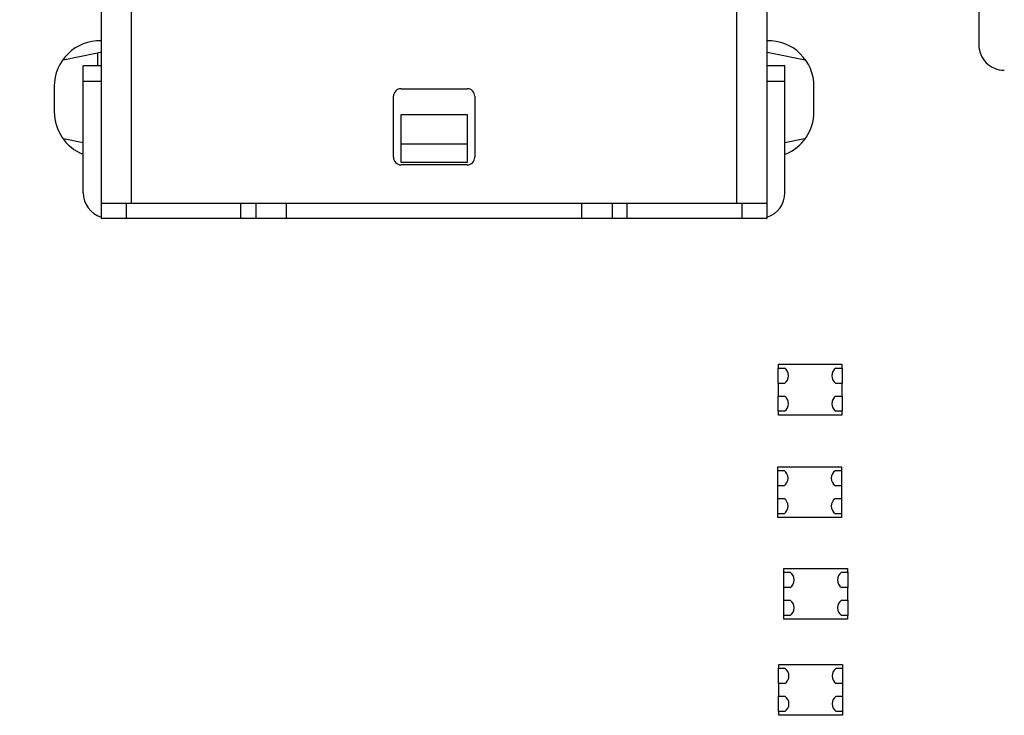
# Model space of a CAD drawing. Header units: inches. Extents: x -39 to 331, y -154 to 45.
# Tile 63 of 120: x 89 to 109, y -41 to -27. Entities that reach past the tile are written whole.
import ezdxf

# ---------------------------------------------------------------- set-up
doc = ezdxf.new("R2010")
doc.units = ezdxf.units.IN
doc.header["$LTSCALE"] = 1.21
doc.header["$MEASUREMENT"] = 0
doc.header["$PDMODE"] = 3
doc.header["$PDSIZE"] = 0.3125
doc.layers.get('0').update_dxf_attribs({"linetype": 'CONTINUOUS'})
doc.layers.get('Defpoints').update_dxf_attribs({"linetype": 'CONTINUOUS'})
doc.layers.add('DIM', color=3, linetype='CONTINUOUS')
doc.styles.get("Standard").update_dxf_attribs({"font": 'txt', "width": 0.8})
doc.dimstyles.get("Standard").update_dxf_attribs({"dimtxt": 0.15625, "dimasz": 0.1875, "dimexe": 0.125, "dimexo": 0.0625, "dimgap": 0.09, "dimtad": 0, "dimtih": 1, "dimtoh": 1, "dimzin": 4, "dimdsep": 46, "dimtxsty": 'Standard', "dimblk": '_FILLED', "dimblk1": '_FILLED', "dimblk2": '_FILLED', "dimcen": 0.09, "dimazin": 1, "dimtp": 0.01, "dimtm": 0.01, "dimtfac": 1, "dimtofl": 0, "dimtmove": 0, "dimatfit": 3, "dimldrblk": '_FILLED', "dimfxl": 1, "dimtolj": 1, "dimtzin": 4, "dimarcsym": 0})

# ---------------------------------------------------------------- blocks, each defined once
blk = doc.blocks.new('_FILLED')
at = {"color": 0, "linetype": 'ByBlock'}
blk.add_solid([(0, 0), (-1, 0.167), (-1, -0.167)], dxfattribs=at)
blk = doc.blocks.new('*D5')
at = {"layer": 'Defpoints', "color": 0}
for p in [(32.359, -8.848), (32.359, -32.033), (124.359, -32.033)]:
    blk.add_point(p, dxfattribs=at)
at = {"layer": 'DIM', "color": 0, "lineweight": -2}
for p, q in [((32.359, -31.971), (32.359, -8.723)), ((33.859, -8.848), (75.335, -8.848)), ((122.859, -8.848), (81.382, -8.848)), ((124.359, -31.971), (124.359, -8.723))]:
    blk.add_line(p, q, dxfattribs=at)
at = {"layer": 'DIM', "color": 0, "lineweight": -2, "xscale": 1.5, "yscale": 1.5, "zscale": 1.5, "rotation": 180}
blk.add_blockref('_FILLED', (32.359, -8.848), dxfattribs=at)
at = {"layer": 'DIM', "color": 0, "lineweight": -2, "xscale": 1.5, "yscale": 1.5, "zscale": 1.5}
blk.add_blockref('_FILLED', (124.359, -8.848), dxfattribs=at)
at = {"layer": 'DIM', "color": 0, "insert": (78.359, -8.848), "char_height": 2, "attachment_point": 5}
blk.add_mtext('\\A1;92.00', dxfattribs=at)

msp = doc.modelspace()

# ---------------------------------------------------------------- linework, layer by layer
at = {"color": 6, "linetype": 'Continuous'}
for p, q in [((90.819, -13.984), (90.819, -30.844)), ((91.419, -30.544), (91.419, -13.984)), ((103.319, -13.984), (103.319, -30.544)), ((103.919, -30.844), (103.919, -13.984)), ((108.084, -23.131), (108.083, -27.431)), ((90.719, -27.604), (90.074, -27.733)), ((90.748, -27.597), (90.719, -27.604)), ((90.802, -27.581), (90.748, -27.597)), ((90.748, -27.597), (90.748, -27.844)), ((90.815, -27.573), (90.802, -27.581)), ((104.018, -27.604), (103.919, -27.581)), ((104.664, -27.733), (104.018, -27.604)), ((90.469, -30.344), (90.469, -27.844)), ((90.819, -27.844), (90.469, -27.844)), ((104.269, -27.844), (103.919, -27.844)), ((104.269, -30.344), (104.269, -27.844)), ((89.899, -28.249), (89.899, -28.749)), ((90.469, -28.144), (90.819, -28.144)), ((103.919, -28.144), (104.269, -28.144)), ((104.839, -28.749), (104.839, -28.249)), ((96.569, -29.644), (96.569, -28.444)), ((96.719, -28.294), (98.019, -28.294)), ((98.169, -28.444), (98.169, -29.644)), ((96.719, -29.744), (96.719, -28.799)), ((96.719, -28.799), (98.019, -28.799)), ((98.019, -28.799), (98.019, -29.744)), ((90.08, -29.277), (90.469, -29.354)), ((98.019, -29.383), (96.719, -29.383)), ((104.269, -29.354), (104.656, -29.277)), ((98.019, -29.744), (96.719, -29.744)), ((98.019, -29.794), (96.719, -29.794)), ((90.819, -30.544), (103.919, -30.544)), ((91.319, -30.844), (91.319, -30.544)), ((93.564, -30.544), (93.564, -30.844)), ((93.869, -30.844), (93.869, -30.544)), ((94.469, -30.844), (94.469, -30.544)), ((100.269, -30.544), (100.269, -30.844)), ((100.869, -30.544), (100.869, -30.844)), ((101.169, -30.844), (101.169, -30.544)), ((103.419, -30.544), (103.419, -30.844)), ((90.819, -30.844), (103.919, -30.844)), ((104.13, -33.793), (104.13, -34.093)), ((104.13, -33.793), (104.261, -33.793)), ((104.14, -33.793), (104.14, -33.718)), ((104.14, -33.718), (105.39, -33.718)), ((105.27, -33.793), (105.4, -33.793)), ((105.39, -33.718), (105.39, -33.793)), ((105.4, -34.093), (105.4, -33.793)), ((104.261, -34.093), (104.13, -34.093)), ((104.14, -34.343), (104.14, -34.093)), ((105.4, -34.093), (105.27, -34.093)), ((105.39, -34.093), (105.39, -34.343)), ((104.13, -34.343), (104.13, -34.643)), ((104.13, -34.343), (104.261, -34.343)), ((105.27, -34.343), (105.4, -34.343)), ((105.4, -34.643), (105.4, -34.343)), ((104.261, -34.643), (104.13, -34.643)), ((104.14, -34.718), (104.14, -34.643)), ((105.4, -34.643), (105.27, -34.643)), ((105.39, -34.643), (105.39, -34.718)), ((105.39, -34.718), (104.14, -34.718)), ((104.12, -35.808), (104.251, -35.808)), ((104.12, -35.808), (104.12, -36.108)), ((104.13, -35.733), (105.38, -35.733)), ((104.13, -35.808), (104.13, -35.733)), ((105.26, -35.808), (105.39, -35.808)), ((105.38, -35.733), (105.38, -35.808)), ((105.39, -36.108), (105.39, -35.808)), ((104.251, -36.108), (104.12, -36.108)), ((104.13, -36.358), (104.13, -36.108)), ((105.39, -36.108), (105.26, -36.108)), ((105.38, -36.108), (105.38, -36.358)), ((104.12, -36.358), (104.251, -36.358)), ((104.12, -36.358), (104.12, -36.658)), ((105.26, -36.358), (105.39, -36.358)), ((105.39, -36.658), (105.39, -36.358)), ((104.251, -36.658), (104.12, -36.658)), ((104.13, -36.733), (104.13, -36.658)), ((105.38, -36.733), (104.13, -36.733)), ((105.39, -36.658), (105.26, -36.658)), ((105.38, -36.658), (105.38, -36.733)), ((104.25, -37.735), (105.5, -37.735)), ((104.25, -37.81), (104.25, -37.735)), ((105.5, -37.735), (105.5, -37.81)), ((104.24, -37.81), (104.371, -37.81)), ((104.24, -37.81), (104.24, -38.11)), ((105.38, -37.81), (105.51, -37.81)), ((105.51, -38.11), (105.51, -37.81)), ((104.371, -38.11), (104.24, -38.11)), ((104.25, -38.36), (104.25, -38.11)), ((105.51, -38.11), (105.38, -38.11)), ((105.5, -38.11), (105.5, -38.36)), ((104.24, -38.36), (104.371, -38.36)), ((104.24, -38.36), (104.24, -38.66)), ((105.38, -38.36), (105.51, -38.36)), ((105.51, -38.66), (105.51, -38.36)), ((104.371, -38.66), (104.24, -38.66)), ((104.25, -38.735), (104.25, -38.66)), ((105.51, -38.66), (105.38, -38.66)), ((105.5, -38.66), (105.5, -38.735)), ((105.5, -38.735), (104.25, -38.735)), ((104.148, -39.625), (105.398, -39.625)), ((104.148, -39.7), (104.148, -39.625)), ((105.398, -39.625), (105.398, -39.7)), ((104.138, -39.7), (104.268, -39.7)), ((104.138, -39.7), (104.138, -40)), ((105.277, -39.7), (105.408, -39.7)), ((105.408, -40), (105.408, -39.7)), ((104.268, -40), (104.138, -40)), ((104.148, -40.25), (104.148, -40)), ((105.408, -40), (105.277, -40)), ((105.398, -40), (105.398, -40.25)), ((104.138, -40.25), (104.268, -40.25)), ((104.138, -40.25), (104.138, -40.55)), ((105.277, -40.25), (105.408, -40.25)), ((105.408, -40.55), (105.408, -40.25)), ((104.268, -40.55), (104.138, -40.55)), ((104.148, -40.625), (104.148, -40.55)), ((105.398, -40.625), (104.148, -40.625)), ((105.408, -40.55), (105.277, -40.55)), ((105.398, -40.55), (105.398, -40.625))]:
    msp.add_line(p, q, dxfattribs=at)
for centre, radius, start, end in [((90.799, -28.249), 0.9, 88.7015, 180), ((103.939, -28.249), 0.9, 0, 91.2872), ((108.583, -27.431), 0.5, 179.9932, 269.9932), ((96.719, -28.444), 0.15, 90, 180), ((98.019, -28.444), 0.15, 0, 90), ((90.799, -28.749), 0.9, 180, 248.1381), ((103.939, -28.749), 0.9, 291.8459, 0), ((96.719, -29.644), 0.15, 180, 270), ((98.019, -29.644), 0.15, 270, 0), ((90.969, -30.344), 0.5, 180, 252.453), ((103.769, -30.344), 0.5, 287.547, 0), ((104.159, -33.943), 0.181, 304.1342, 55.8658), ((105.371, -33.943), 0.181, 124.1342, 235.8658), ((104.159, -34.493), 0.181, 304.1342, 55.8658), ((105.371, -34.493), 0.181, 124.1342, 235.8658), ((104.149, -35.958), 0.181, 304.1342, 55.8658), ((105.362, -35.958), 0.181, 124.1342, 235.8658), ((104.149, -36.508), 0.181, 304.1342, 55.8658), ((105.362, -36.508), 0.181, 124.1342, 235.8658), ((104.269, -37.96), 0.181, 304.1342, 55.8658), ((105.482, -37.96), 0.181, 124.1342, 235.8658), ((104.269, -38.51), 0.181, 304.1342, 55.8658), ((105.482, -38.51), 0.181, 124.1342, 235.8658), ((104.167, -39.85), 0.181, 304.1342, 55.8658), ((105.379, -39.85), 0.181, 124.1342, 235.8658), ((104.167, -40.4), 0.181, 304.1342, 55.8658), ((105.379, -40.4), 0.181, 124.1342, 235.8658)]:
    msp.add_arc(centre, radius, start, end, dxfattribs=at)

# ---------------------------------------------------------------- dimensions: what is measured, and where the dimension line sits
at = {"layer": 'DIM'}
dim = msp.add_linear_dim(base=(32.359, -8.848), p1=(124.359, -32.033), p2=(32.359, -32.033), dimstyle='Standard', override={"dimtxt": 2, "dimasz": 1.5, "dimtih": 0, "dimzin": 0, "dimcen": 0.198, "dimadec": 0, "dimazin": 0, "dimtp": 0, "dimtm": 0, "dimtdec": 4, "dimtzin": 0}, dxfattribs=at)
dim.commit()
dim.dimension.update_dxf_attribs({"geometry": '*D5', "text_midpoint": (78.359, -8.848)})

doc.saveas('drawing.dxf')
